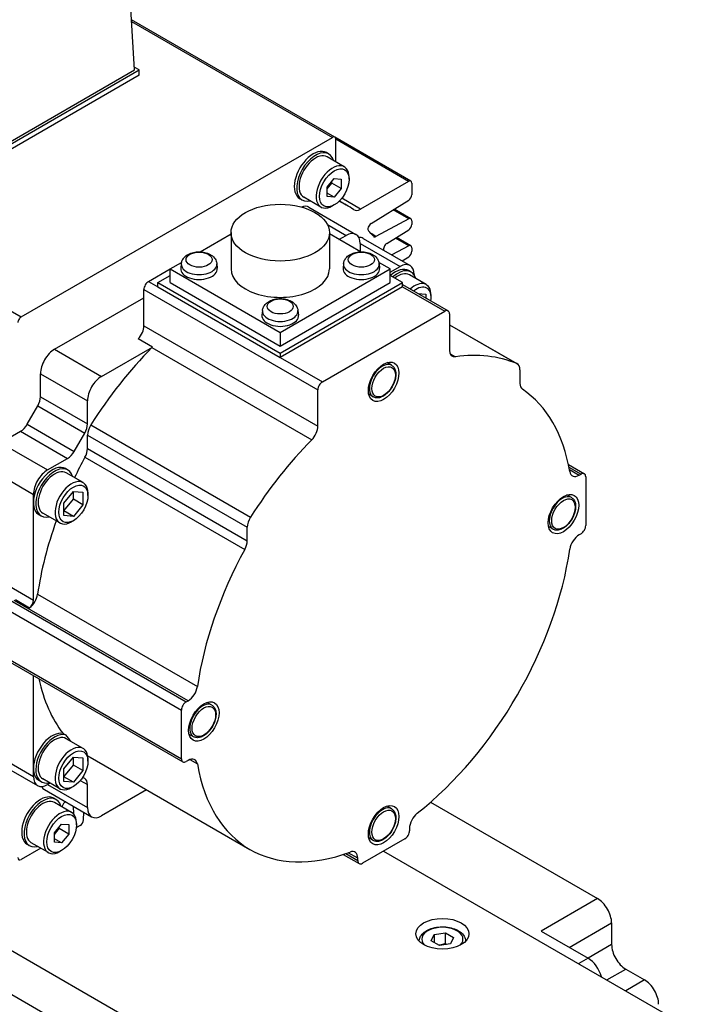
# Model space of a CAD drawing. Extents: x 24680 to 26365, y 10273 to 11461.
# Tile 11 of 18: x 25873 to 25924, y 11233 to 11308. Entities that reach past the tile are written whole.
import ezdxf

# ---------------------------------------------------------------- set-up
doc = ezdxf.new("R2010")
doc.units = 0
doc.header["$LTSCALE"] = 25.4
doc.layers.get('0').update_dxf_attribs({"linetype": 'CONTINUOUS'})

msp = doc.modelspace()

# ---------------------------------------------------------------- linework, layer by layer
for p, q in [((25881.4301369, 11303.7386505), (25880.6263311, 11317.0280915)), ((25819.3456692, 11316.0674647), (25872.9090079, 11285.1426567)), ((25896.4891826, 11298.6734749), (25881.2026855, 11307.4991382)), ((25881.21006, 11307.3772151), (25896.3152264, 11298.6562432)), ((25864.8131275, 11293.9406916), (25881.7836903, 11303.7386505)), ((25864.8131275, 11294.1448157), (25881.4301369, 11303.7386505)), ((25881.7836903, 11303.7386505), (25881.4173438, 11303.9501608)), ((25881.7836903, 11303.3304022), (25881.7836903, 11303.7386505)), ((25881.7836903, 11303.3304022), (25864.8131275, 11293.5324433)), ((25872.9090079, 11285.1426567), (25896.3152264, 11298.6562432)), ((25902.2177316, 11295.3660956), (25896.4891826, 11298.6734749)), ((25896.5612377, 11296.8193072), (25896.5612377, 11298.5142085)), ((25902.0437753, 11295.3488639), (25896.5612377, 11298.5142085)), ((25896.0419424, 11297.4077976), (25895.8651657, 11297.5098597)), ((25897.2074123, 11296.4462381), (25895.9169424, 11297.1912913)), ((25895.9258259, 11294.9066174), (25896.456156, 11295.566357)), ((25896.456156, 11295.566357), (25896.9864861, 11295.5189898)), ((25896.9864861, 11295.5189898), (25896.9864861, 11294.811883)), ((25897.5698492, 11295.5022413), (25897.5698492, 11295.6451282)), ((25895.9258259, 11294.7803049), (25896.2793793, 11295.2201313)), ((25895.9258259, 11294.1995106), (25895.9258259, 11294.9066174)), ((25896.2793793, 11295.2201313), (25896.2793793, 11295.3464438)), ((25896.9864861, 11294.811883), (25896.2793793, 11295.2201313)), ((25896.9864861, 11294.811883), (25896.456156, 11294.1521434)), ((25902.0437753, 11295.3488639), (25898.4256831, 11293.2599574)), ((25902.2897867, 11295.2068292), (25902.2897867, 11294.3448743)), ((25894.0419424, 11293.943696), (25893.8651657, 11294.0457581)), ((25895.4574123, 11293.4151492), (25894.1669424, 11294.1602023)), ((25896.456156, 11294.1521434), (25895.9258259, 11294.4583297)), ((25896.456156, 11294.1521434), (25895.9258259, 11294.1995106)), ((25898.4256831, 11293.2599574), (25897.0176688, 11294.0728749)), ((25894.5545056, 11293.4026124), (25898.0900395, 11291.3613709)), ((25896.456156, 11293.5732681), (25896.3324123, 11293.5018247)), ((25897.3606261, 11293.5681006), (25896.8368345, 11293.8705118)), ((25899.2254454, 11292.1777899), (25902.052361, 11293.9239002)), ((25902.2177316, 11292.5351485), (25900.9701439, 11293.2554436)), ((25902.052361, 11292.5227007), (25899.5917739, 11291.2012984)), ((25902.052361, 11292.5227007), (25900.8798323, 11293.1996605)), ((25895.9388889, 11292.0960323), (25897.3400395, 11291.2870777)), ((25902.2897867, 11292.3758821), (25902.2897867, 11292.1129006)), ((25886.3582826, 11290.049861), (25888.690292, 11291.3962473)), ((25888.690292, 11291.4912018), (25888.690292, 11288.7559383)), ((25896.090292, 11291.4912018), (25896.090292, 11288.7559383)), ((25898.4223014, 11290.049861), (25896.090292, 11291.3962473)), ((25896.8097094, 11290.9808915), (25897.3400395, 11291.2870777)), ((25898.6203696, 11291.0551847), (25902.1559035, 11289.0139432)), ((25899.5917739, 11291.2012984), (25899.220835, 11291.41546)), ((25900.3974138, 11290.6697097), (25902.052361, 11291.6919265)), ((25902.052361, 11290.4936337), (25901.0496253, 11291.0725634)), ((25902.2177316, 11290.5060815), (25901.139937, 11291.1283465)), ((25898.4006996, 11290.6747052), (25901.4059035, 11288.93965)), ((25898.4006996, 11290.6747052), (25898.4006996, 11290.0623328)), ((25902.052361, 11290.4936337), (25900.7781876, 11289.8093679)), ((25902.2897867, 11290.3468151), (25902.2897867, 11290.0838335)), ((25901.55937, 11289.358352), (25902.052361, 11289.6628594)), ((25882.4907971, 11287.8169672), (25884.1171427, 11288.7559383)), ((25884.1171427, 11288.7559383), (25884.9695365, 11289.2480681)), ((25884.1171427, 11288.7559383), (25892.390292, 11283.9794333)), ((25884.1171427, 11287.7353176), (25884.1171427, 11288.7559383)), ((25884.9525855, 11289.1496134), (25884.9155942, 11288.8050493)), ((25887.6233355, 11289.1496134), (25887.6603268, 11288.8050493)), ((25892.390292, 11283.9794333), (25900.6634413, 11288.7559383)), ((25897.1572486, 11289.1496134), (25897.1202572, 11288.8050493)), ((25900.6634413, 11288.7559383), (25899.8110475, 11289.2480681)), ((25899.8279985, 11289.1496134), (25899.8649899, 11288.8050493)), ((25900.6634413, 11288.5109893), (25901.4059035, 11288.93965)), ((25900.6634413, 11287.7353176), (25900.6634413, 11288.7559383)), ((25883.1979039, 11287.7353176), (25884.1171427, 11288.2660403)), ((25901.5826802, 11287.7353176), (25900.6634413, 11288.2660403)), ((25902.2291268, 11288.5283973), (25902.0523501, 11288.6304594)), ((25903.376919, 11287.577044), (25902.1041268, 11288.3118909)), ((25902.4665636, 11288.3272776), (25902.4665636, 11288.3013504)), ((25882.4907971, 11287.8169672), (25883.1979039, 11287.4087189)), ((25883.1979039, 11287.4087189), (25883.1979039, 11287.7353176)), ((25883.1979039, 11287.7353176), (25892.390292, 11282.4280898)), ((25883.1979039, 11287.4087189), (25892.390292, 11282.1014911)), ((25884.1171427, 11287.7353176), (25892.390292, 11282.9588126)), ((25892.390292, 11282.4280898), (25901.5826802, 11287.7353176)), ((25892.390292, 11282.9588126), (25900.6634413, 11287.7353176)), ((25901.5826802, 11287.4087189), (25892.390292, 11282.1014911)), ((25901.5826802, 11287.4087189), (25901.5826802, 11287.7353176)), ((25901.5826802, 11287.5778209), (25905.0146607, 11285.596366)), ((25901.5826802, 11287.4087189), (25904.7646607, 11285.5716016)), ((25875.4197293, 11282.7138636), (25882.1372437, 11286.5922223)), ((25882.1372437, 11287.2045948), (25895.2187191, 11279.6520014)), ((25882.1372437, 11284.480294), (25882.1372437, 11287.2045948)), ((25902.7310177, 11286.9148279), (25903.3504471, 11286.8595027)), ((25903.3504471, 11286.8595027), (25903.3504471, 11286.5572002)), ((25903.7393558, 11286.6126348), (25903.7393558, 11286.7759341)), ((25891.054917, 11285.6264307), (25891.0179257, 11285.2818665)), ((25893.725667, 11285.6264307), (25893.7626583, 11285.2818665)), ((25895.5722725, 11280.2643738), (25904.7646607, 11285.5716016)), ((25905.1182141, 11285.3674775), (25905.1182141, 11282.6431767)), ((25882.1372437, 11284.480294), (25895.2187191, 11276.9277006)), ((25905.1182141, 11284.5568439), (25910.2144081, 11281.6145549)), ((25905.1182141, 11284.5538674), (25910.1772417, 11281.6330365)), ((25892.390292, 11283.9794333), (25892.390292, 11282.9588126)), ((25878.9552632, 11280.6726221), (25882.778592, 11282.8800221)), ((25882.778592, 11282.8800221), (25881.7179319, 11283.4923945)), ((25882.7408238, 11282.8402753), (25894.7616391, 11275.9000544)), ((25875.4197293, 11282.7138636), (25878.9552632, 11280.6726221)), ((25892.390292, 11282.4280898), (25892.390292, 11282.1014911)), ((25892.390292, 11282.1014911), (25895.5722725, 11280.2643738)), ((25905.1638931, 11282.3808435), (25905.5752941, 11282.143321)), ((25900.7675783, 11281.5061898), (25900.4229539, 11281.7051588)), ((25874.3590691, 11279.1410489), (25874.3590691, 11280.8767463)), ((25874.3590691, 11280.8767463), (25877.894603, 11278.8355048)), ((25910.4215149, 11281.1567778), (25910.4215149, 11280.1445484)), ((25874.3590691, 11279.1410489), (25877.894603, 11277.0998075)), ((25895.2187191, 11276.9277006), (25895.2187191, 11279.6520014)), ((25899.3925783, 11279.1246199), (25899.0479539, 11279.3235889)), ((25873.3570233, 11277.0672507), (25874.1519623, 11278.4441255)), ((25874.1519623, 11278.4441255), (25877.6874962, 11276.402884)), ((25877.894603, 11277.0998075), (25877.894603, 11278.8355048)), ((25873.3570233, 11277.0672507), (25876.8925572, 11275.0260092)), ((25878.1388762, 11277.0161194), (25890.1596915, 11270.0758985)), ((25871.3538653, 11275.6715806), (25872.8570233, 11276.5394292)), ((25872.8570233, 11276.5394292), (25876.3925572, 11274.4981878)), ((25876.8925572, 11275.0260092), (25877.6874962, 11276.402884)), ((25877.894603, 11276.2577983), (25889.9154183, 11269.3175774)), ((25877.894603, 11275.2455689), (25877.894603, 11276.2577983)), ((25871.3538653, 11275.6715806), (25874.8893992, 11273.6303391)), ((25877.894603, 11275.2455689), (25889.9154183, 11268.305348)), ((25874.8893992, 11273.6303391), (25876.3925572, 11274.4981878)), ((25877.7063203, 11274.5821008), (25889.7271356, 11267.6418799)), ((25914.070989, 11274.0398439), (25915.267709, 11273.3489173)), ((25940.2967764, 11198.1044054), (25809.4820219, 11273.6303391)), ((25871.2998846, 11273.2532566), (25873.828739, 11271.7932218)), ((25876.4197293, 11273.6273347), (25876.2429526, 11273.7293968)), ((25877.5675215, 11272.6759814), (25876.2947293, 11273.4108283)), ((25914.1102757, 11273.8480598), (25915.017709, 11273.3241529)), ((25914.1469429, 11273.6550138), (25914.8688599, 11273.2382148)), ((25914.8688599, 11273.2382148), (25915.017709, 11273.3241529)), ((25915.3712624, 11273.1200288), (25915.3712624, 11269.4457941)), ((25873.828739, 11271.1808494), (25873.828739, 11271.7932218)), ((25876.126836, 11271.1419435), (25876.8339428, 11272.0215963)), ((25876.8339428, 11271.4238794), (25876.8339428, 11272.0215963)), ((25876.8339428, 11272.0215963), (25877.5410496, 11271.9584401)), ((25877.5410496, 11271.9584401), (25877.5410496, 11271.0156311)), ((25877.9299583, 11271.7115722), (25877.9299583, 11271.8748715)), ((25914.2909954, 11271.5551377), (25913.9463711, 11271.7541067)), ((25873.828739, 11263.8323801), (25873.828739, 11271.1808494)), ((25876.126836, 11270.5442266), (25876.8339428, 11271.4238794)), ((25876.126836, 11270.1991345), (25876.126836, 11271.1419435)), ((25877.5410496, 11271.0156311), (25876.8339428, 11271.4238794)), ((25877.5410496, 11271.0156311), (25876.8339428, 11270.1359783)), ((25809.4820219, 11270.3643528), (25940.2967764, 11194.8384191)), ((25874.4197293, 11270.1632331), (25874.2429526, 11270.2652951)), ((25875.8175215, 11269.6448925), (25874.5447293, 11270.3797394)), ((25876.8339428, 11270.1359783), (25876.126836, 11270.5442266)), ((25876.8339428, 11270.1359783), (25876.126836, 11270.1991345)), ((25876.8339428, 11269.8132176), (25876.6925215, 11269.7315679)), ((25889.9154183, 11268.305348), (25889.9154183, 11269.3175774)), ((25912.9159954, 11269.1735679), (25912.5713711, 11269.3725368)), ((25915.017709, 11268.8334217), (25914.8688599, 11268.7474836)), ((25870.2932051, 11265.8736216), (25873.828739, 11263.8323801)), ((25869.762875, 11265.1591871), (25885.3192242, 11256.1777247)), ((25869.4093216, 11264.5468147), (25884.9656708, 11255.5653523)), ((25885.4680733, 11256.2636628), (25872.3865979, 11263.8162562)), ((25872.4814286, 11263.8783826), (25873.5420887, 11263.2660102)), ((25874.1431346, 11264.2772046), (25886.1639499, 11257.3369837)), ((25869.4093216, 11260.87258), (25884.9656708, 11251.8911177)), ((25869.512875, 11260.6436915), (25885.0692242, 11251.6622291)), ((25873.828739, 11251.1766831), (25873.828739, 11258.1519262)), ((25885.3192242, 11256.1777247), (25885.4680733, 11256.2636628)), ((25884.9656708, 11251.8911177), (25884.9656708, 11255.5653523)), ((25887.2441611, 11255.9396406), (25886.8995367, 11256.1386096)), ((25876.0577727, 11253.7983164), (25876.2345494, 11253.6962543)), ((25877.5675215, 11252.6718152), (25876.2947293, 11253.4066621)), ((25885.8691611, 11253.5580708), (25885.5245367, 11253.7570397)), ((25870.2932051, 11252.6055522), (25873.828739, 11250.5643107)), ((25870.6038653, 11251.9188865), (25874.1393992, 11249.877645)), ((25876.126836, 11251.1377773), (25876.8339428, 11252.0174301)), ((25876.8339428, 11251.4197131), (25876.8339428, 11252.0174301)), ((25876.8339428, 11252.0174301), (25877.5410496, 11251.9542739)), ((25877.5410496, 11251.9542739), (25877.5410496, 11251.0114648)), ((25877.9299583, 11251.7074059), (25877.9299583, 11251.8707052)), ((25878.0851513, 11252.0170329), (25890.1059666, 11245.076812)), ((25885.4680733, 11251.7729316), (25885.3192242, 11251.6869935)), ((25885.5935952, 11251.8324342), (25886.1639499, 11251.5031398)), ((25873.828739, 11250.5643107), (25873.828739, 11251.1766831)), ((25876.126836, 11250.5400603), (25876.8339428, 11251.4197131)), ((25876.126836, 11250.1949683), (25876.126836, 11251.1377773)), ((25877.5410496, 11251.0114648), (25876.8339428, 11251.4197131)), ((25877.5410496, 11251.0114648), (25876.8339428, 11250.131812)), ((25874.4197293, 11250.1590668), (25874.2429526, 11250.2611289)), ((25875.8175215, 11249.6407263), (25874.5447293, 11250.3755732)), ((25876.8339428, 11250.131812), (25876.126836, 11250.5400603)), ((25877.356163, 11250.2634489), (25877.894603, 11249.9525804)), ((25877.6874962, 11250.4103575), (25877.531132, 11250.5006345)), ((25874.6697293, 11249.5714588), (25878.2052632, 11247.5302174)), ((25875.0839428, 11250.0642581), (25874.8893992, 11249.9519383)), ((25874.8893992, 11249.9519383), (25877.894603, 11248.216883)), ((25876.8339428, 11250.131812), (25876.126836, 11250.1949683)), ((25876.8339428, 11249.8090514), (25876.6925215, 11249.7274017)), ((25877.894603, 11248.216883), (25877.894603, 11249.9525804)), ((25882.3415636, 11249.5595921), (25878.9552632, 11247.6045106)), ((25875.5358458, 11248.826251), (25875.3590691, 11248.9283131)), ((25876.7013157, 11247.8646916), (25875.4108458, 11248.6097447)), ((25875.9867625, 11248.277239), (25875.9975019, 11248.3175105)), ((25876.827547, 11248.3256422), (25876.8453227, 11247.748129)), ((25900.7675783, 11248.1318921), (25900.4229539, 11248.330861)), ((25903.7006176, 11248.6270844), (25916.2551459, 11241.3787242)), ((25877.5915138, 11247.2954292), (25877.6087294, 11247.8746263)), ((25875.4197293, 11246.3250708), (25875.9500593, 11246.9848104)), ((25875.4197293, 11246.1987584), (25875.7732827, 11246.6385848)), ((25875.7732827, 11246.6385848), (25875.7732827, 11246.7648972)), ((25876.4803894, 11246.2303365), (25875.7732827, 11246.6385848)), ((25875.9500593, 11246.9848104), (25876.4803894, 11246.9374433)), ((25876.4803894, 11246.9374433), (25876.4803894, 11246.2303365)), ((25877.0637525, 11246.9206947), (25877.0637525, 11247.0635816)), ((25877.3456523, 11246.8793255), (25877.1179036, 11246.7478347)), ((25902.1130103, 11246.653704), (25902.1130103, 11246.4818278)), ((25875.4197293, 11245.617964), (25875.4197293, 11246.3250708)), ((25875.9500593, 11245.5705969), (25875.4197293, 11245.8767831)), ((25876.4803894, 11246.2303365), (25875.9500593, 11245.5705969)), ((25901.7594569, 11245.8694554), (25898.5774763, 11244.0323381)), ((25899.3925783, 11245.7503222), (25899.0479539, 11245.9492912)), ((25874.376836, 11245.1652786), (25872.9090079, 11244.3178276)), ((25873.5358458, 11245.3621494), (25873.3590691, 11245.4642115)), ((25874.9513157, 11244.8336027), (25873.6608458, 11245.5786558)), ((25875.9500593, 11245.5705969), (25875.4197293, 11245.617964)), ((25875.9500593, 11244.9917215), (25875.8263157, 11244.9202781)), ((25897.1307563, 11244.6985003), (25898.3274763, 11244.0075736)), ((25897.3164896, 11244.7603691), (25898.223923, 11244.2364622)), ((25898.223923, 11244.4083384), (25897.502006, 11244.8251373)), ((25898.223923, 11244.2364622), (25898.223923, 11244.4083384)), ((25900.1684666, 11244.9508967), (25956.5955877, 11212.3726831)), ((25916.2551459, 11241.3787242), (25912.0125052, 11238.9292344)), ((25914.1338255, 11237.7044896), (25917.315806, 11239.5416069)), ((25917.315806, 11239.5416069), (25917.315806, 11237.9086137)), ((25903.7513677, 11238.1874525), (25903.9755115, 11238.6704154)), ((25903.9755115, 11238.6704154), (25904.8120279, 11238.7998249)), ((25903.9755115, 11238.6704154), (25903.9755115, 11238.0580429)), ((25904.8120279, 11237.9833283), (25904.8120279, 11238.7998249)), ((25904.8120279, 11238.7998249), (25905.4244003, 11238.4462715)), ((25905.4244003, 11238.4462715), (25905.2002564, 11237.9633086)), ((25912.0125052, 11238.9292344), (25915.5480391, 11236.887993)), ((25904.3637401, 11237.8338991), (25903.7513677, 11238.1874525)), ((25905.2002564, 11237.9633086), (25904.3637401, 11237.8338991)), ((25917.315806, 11237.9086137), (25915.5480391, 11236.887993)), ((25915.5480391, 11236.887993), (25914.8409323, 11236.4797447)), ((25916.9622527, 11235.2549998), (25918.3764662, 11236.0714964)), ((25918.3764662, 11236.0714964), (25919.7906798, 11235.2549998)), ((25919.7906798, 11235.2549998), (25918.3764662, 11234.4385032))]:
    msp.add_line(p, q)
for centre, major_axis, start_param, end_param in [((25896.3152264, 11298.3721738), (0.1739563, 0.3013011), 5.4977871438, 7.0685834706), ((25894.8651657, 11295.7778089), (-1, -1.7320508), 3.1415926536, 6.2831853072), ((25895.0419424, 11295.6757468), (-1, -1.7320508), 2.6362321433, 6.7885458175), ((25895.0419424, 11295.6757468), (-0.875, -1.5155445), 3.1415926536, 6.2831853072), ((25896.3324123, 11294.9306937), (-0.875, -1.5155445), 2.3561944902, 7.0685834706), ((25902.0437753, 11295.0647945), (0.1739563, 0.3013011), 5.4977871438, 7.0685834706), ((25902.0437753, 11294.2028396), (0.1739563, 0.3013011), 3.9618973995, 5.4977871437), ((25893.8045056, 11292.1035743), (0.75, 1.2990381), 0, 0.6083099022), ((25884.6121171, 11271.4870354), (12.7485089, 22.0810652), 6.2393241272, 6.3246937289), ((25898.4256831, 11294.0715842), (-0.4970179, -0.8608602), 6.2393244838, 7.0685834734), ((25902.0437753, 11292.2338474), (0.1739563, 0.3013011), 5.4977871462, 7.0336768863), ((25899.2340311, 11291.8988505), (-0.1739563, -0.3013011), 3.9618973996, 6.1144940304), ((25902.0437753, 11291.9708659), (0.1739563, 0.3013011), 3.9618973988, 5.4977871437), ((25897.3400395, 11290.0623328), (0.75, 1.2990381), 5.4977871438, 7.0685834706), ((25897.8703696, 11289.7561466), (0.75, 1.2990381), 0, 0.3613671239), ((25884.6121171, 11271.4870354), (12.5, 21.6506351), 6.0782193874, 6.1144940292), ((25899.6003595, 11291.4901517), (-0.1739563, -0.3013011), 6.0782193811, 7.0336768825), ((25900.4059994, 11290.3907703), (0.1739563, 0.3013011), 0.8203047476, 2.7197645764), ((25902.0437753, 11290.2047804), (0.1739563, 0.3013011), 5.4977871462, 7.0336768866), ((25902.0437753, 11289.9417988), (0.1739563, 0.3013011), 3.9618973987, 5.4977871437), ((25886.2879605, 11288.7559383), (1.375, 0), 3.079689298, 6.3450886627), ((25886.2879605, 11289.1018262), (1.3379377, 0), 3.079689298, 6.3450886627), ((25892.390292, 11288.7559383), (3.7, 0), 3.1415926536, 6.2831853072), ((25898.4926235, 11288.7559383), (1.375, 0), 3.079689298, 6.3450886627), ((25898.4926235, 11289.1018262), (1.3379377, 0), 3.079689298, 6.3450886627), ((25901.0523501, 11286.8984086), (1, 1.7320508), 0, 1.0529905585), ((25901.2291268, 11286.7963465), (1, 1.7320508), 5.7778247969, 7.3361758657), ((25901.4059035, 11287.7149051), (0.75, 1.2990381), 5.4977871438, 7.0685834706), ((25901.2291268, 11286.7963465), (0.875, 1.5155445), 0, 0.9695321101), ((25882.4907971, 11287.4087189), (0.25, 0.4330127), 0.7853981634, 2.3561944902), ((25902.501919, 11286.0614996), (0.875, 1.5155445), 5.4977871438, 7.3444770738), ((25902.6433403, 11285.9798499), (0.775, 1.3423394), 5.2955671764, 7.2708034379), ((25872.9090079, 11284.8585873), (-0.1739563, -0.3013011), 3.9269908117, 5.4977871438), ((25892.390292, 11285.2327555), (1.375, 0), 3.079689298, 6.3450886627), ((25892.390292, 11285.5786434), (1.3379377, 0), 3.079689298, 6.3450886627), ((25904.7646607, 11285.1633533), (0.25, 0.4330127), 5.4977871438, 7.0685834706), ((25881.4301369, 11284.0720457), (0.5, 0.8660254), 4.3461619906, 5.4977871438), ((25888.1476513, 11269.4457941), (10.8125, 18.7277994), 1.146805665, 1.4989793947), ((25882.4907971, 11283.4596733), (0.5, 0.8660254), 4.2883983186, 4.3461619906), ((25875.4197293, 11281.4891187), (0.75, 1.2990381), 0.7853981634, 2.3561944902), ((25905.8253209, 11283.051425), (-0.5, -0.8660254), 5.4977871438, 6.7071759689), ((25900.1684666, 11262.5055732), (10.8125, 18.7277994), 0.0718169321, 0.4239906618), ((25900.0800783, 11280.3154049), (-0.6875, -1.1907849), 3.1415926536, 6.2831853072), ((25909.7144081, 11280.7485295), (0.5, 0.8660254), 5.4977871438, 6.3550022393), ((25878.9552632, 11279.4478773), (0.75, 1.2990381), 0.7853981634, 2.3561944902), ((25895.5722725, 11279.8561255), (0.25, 0.4330127), 0.7853981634, 2.3561944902), ((25911.1286217, 11280.5527967), (-0.5, -0.8660254), 5.4977871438, 6.2447910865), ((25873.6519623, 11278.7328006), (0.5, 0.8660254), 4.7123889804, 5.4977871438), ((25900.1684666, 11262.5055732), (10.0625, 17.4287613), 5.6762477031, 6.2447910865), ((25872.8570233, 11277.3559258), (0.5, 0.8660254), 3.926990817, 4.7123889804), ((25877.1874962, 11276.6915592), (0.5, 0.8660254), 4.7123889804, 5.4977871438), ((25878.6017098, 11276.6660466), (0.5, 0.8660254), 1.4989793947, 2.3561944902), ((25894.5116124, 11276.5194523), (0.5, 0.8660254), 4.2883983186, 5.4977871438), ((25900.1684666, 11262.5055732), (10.8125, 18.7277994), 1.146805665, 1.4989793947), ((25876.3925572, 11275.3146844), (0.5, 0.8660254), 3.926990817, 4.7123889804), ((25877.1874962, 11274.8373206), (0.5, 0.8660254), 4.750783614, 5.4977871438), ((25875.2429526, 11271.997346), (1, 1.7320508), 0, 2.3561944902), ((25888.1476513, 11269.4457941), (10.0625, 17.4287613), 1.609190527, 1.6949731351), ((25874.8893992, 11272.4055942), (0.75, 1.2990381), 0.7853981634, 2.3561944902), ((25875.4197293, 11271.8952839), (-1, -1.7320508), 2.6362321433, 6.7885458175), ((25875.4197293, 11271.8952839), (-0.875, -1.5155445), 3.1415926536, 6.2831853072), ((25914.8688599, 11274.0547114), (-0.5, -0.8660254), 5.6762477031, 7.0685834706), ((25915.017709, 11272.9159046), (0.25, 0.4330127), 5.4977871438, 7.0685834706), ((25876.6925215, 11271.160437), (-0.875, -1.5155445), 2.3561944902, 7.0685834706), ((25913.6034954, 11270.3643528), (-0.6875, -1.1907849), 3.1415926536, 6.2831853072), ((25875.2429526, 11271.997346), (-1, -1.7320508), 5.4977871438, 6.2831853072), ((25888.1476513, 11269.4457941), (10.0625, 17.4287613), 1.8731531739, 2.1777339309), ((25890.6225251, 11269.7258257), (0.5, 0.8660254), 1.4989793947, 2.3561944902), ((25915.017709, 11269.24167), (-0.25, -0.4330127), 0.7853981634, 2.3561944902), ((25889.2083115, 11267.8970997), (0.5, 0.8660254), 4.750783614, 5.4977871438), ((25914.8688599, 11267.930987), (-0.5, -0.8660254), 3.926990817, 5.3193265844), ((25900.1684666, 11262.5055732), (10.0625, 17.4287613), 1.609190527, 2.1777339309), ((25900.1684666, 11262.5055732), (-10.0625, -17.4287613), 0.9638587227, 2.1777339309), ((25873.447258, 11264.0203803), (0.5, 0.8660254), 4.0615069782, 5.3193265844), ((25873.4751856, 11263.628256), (0.25, 0.4330127), 4.1173693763, 5.4977871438), ((25888.1476513, 11269.4457941), (-10.0625, -17.4287613), 5.7129068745, 6.0534069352), ((25885.4680733, 11257.0801594), (0.5, 0.8660254), 3.926990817, 5.3193265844), ((25885.3192242, 11255.7694764), (0.25, 0.4330127), 0.7853981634, 2.3561944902), ((25886.5566611, 11254.7488557), (-0.6875, -1.1907849), 3.1415926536, 6.2831853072), ((25875.2429526, 11251.9931797), (1, 1.7320508), 0.171369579, 2.3561944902), ((25875.4197293, 11251.8911177), (-1, -1.7320508), 3.3129622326, 6.7885458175), ((25875.4197293, 11251.8911177), (-0.875, -1.5155445), 3.1415926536, 6.2831853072), ((25888.324428, 11269.3437321), (-10.0625, -17.4287613), 6.0534069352, 6.1079386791), ((25876.6925215, 11251.1562707), (-0.875, -1.5155445), 2.3561944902, 7.0685834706), ((25888.1476513, 11269.4457941), (-10.0625, -17.4287613), 6.2654842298, 6.2831853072), ((25885.3192242, 11252.0952418), (-0.25, -0.4330127), 5.4977871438, 7.0685834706), ((25885.4680733, 11250.956435), (0.5, 0.8660254), 5.6762477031, 7.0685834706), ((25875.2429526, 11251.9931797), (-1, -1.7320508), 5.4977871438, 6.2831853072), ((25900.1684666, 11262.5055732), (-10.0625, -17.4287613), 5.6762477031, 6.8901229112), ((25874.8893992, 11251.1766831), (-0.75, -1.2990381), 5.4977871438, 7.0685834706), ((25877.1874962, 11249.5443321), (0.5, 0.8660254), 5.4977871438, 6.2831853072), ((25875.4197293, 11250.8704969), (-0.75, -1.2990381), 5.9218181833, 6.2831853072), ((25874.3590691, 11247.1962623), (-1, -1.7320508), 3.1415926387, 6.2831853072), ((25874.5358458, 11247.0942002), (-1, -1.7320508), 2.6362321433, 6.7885458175), ((25874.5358458, 11247.0942002), (-0.875, -1.5155445), 3.1415926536, 6.2831853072), ((25875.8263157, 11246.3491471), (-0.875, -1.5155445), 2.3561944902, 7.0685834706), ((25876.2286769, 11248.353822), (0.1739563, 0.3013011), 0.6591443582, 2.0071286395), ((25878.9552632, 11248.8292555), (-0.75, -1.2990381), 5.4977871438, 7.0685834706), ((25900.0800783, 11246.9411071), (-0.6875, -1.1907849), 3.1415926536, 6.2831853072), ((25877.3456523, 11247.1633949), (0.1739563, 0.3013011), 3.9269908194, 5.4628805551), ((25902.820117, 11247.0619523), (-0.5, -0.8660254), 4.1054513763, 5.4977871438), ((25877.1179036, 11247.0319041), (0.1739563, 0.3013011), 3.6519076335, 3.9269908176), ((25901.7594569, 11246.2777037), (-0.25, -0.4330127), 0.7853981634, 2.3561944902), ((25872.9090079, 11244.601897), (-0.1739563, -0.3013011), 5.4977871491, 7.0685834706), ((25897.5168162, 11244.0000901), (0.5, 0.8660254), 5.4977871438, 6.8901229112), ((25898.5774763, 11244.4405864), (-0.25, -0.4330127), 5.4977871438, 7.0685834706), ((25916.2551459, 11240.1539793), (-0.75, 1.2990381), 3.926990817, 5.4977871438), ((25904.587884, 11238.316862), (-1.55, 0), 2.617211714, 6.8075662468), ((25918.3764662, 11237.2962413), (-0.75, 1.2990381), 0.7853981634, 2.3561944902), ((25915.5480391, 11235.6632481), (-0.75, 1.2990381), 4.2668277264, 5.4977871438), ((25919.7906798, 11234.0302549), (-0.75, 1.2990381), 3.926990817, 5.4977871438)]:
    msp.add_ellipse(centre, major_axis=major_axis, ratio=0.5773502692, start_param=start_param, end_param=end_param)
for centre, major_axis in [((25896.456156, 11294.8592502), (0.7875, 1.36399)), ((25892.390292, 11291.4912018), (3.7, 0)), ((25886.2879605, 11289.4581697), (0.9798137, 0)), ((25898.4926235, 11289.4581697), (0.9798136, 0)), ((25892.390292, 11285.934987), (0.9798136, 0)), ((25900.1684666, 11280.2643738), (0.8125, 1.4072913)), ((25900.1684666, 11280.2643738), (0.625, 1.0825318)), ((25876.8339428, 11271.0787873), (0.775, 1.3423394)), ((25913.6918838, 11270.3133218), (0.8125, 1.4072913)), ((25913.6918838, 11270.3133218), (0.625, 1.0825318)), ((25886.6450494, 11254.6978246), (0.8125, 1.4072913)), ((25886.6450494, 11254.6978246), (0.625, 1.0825318)), ((25876.8339428, 11251.0746211), (0.775, 1.3423394)), ((25900.1684666, 11246.8900761), (0.8125, 1.4072913)), ((25900.1684666, 11246.8900761), (0.625, 1.0825318)), ((25875.9500593, 11246.2777037), (0.7875, 1.36399)), ((25904.587884, 11238.7251103), (-2, 0))]:
    msp.add_ellipse(centre, major_axis=major_axis, ratio=0.5773502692)
for points, knots in [([(25884.9525855, 11289.1496134), (25884.962588, 11289.2427843), (25884.9895919, 11289.3324942), (25885.0718903, 11289.503692), (25885.129906, 11289.5825195), (25885.2774215, 11289.7353242), (25885.3712012, 11289.8026449), (25885.5927902, 11289.923839), (25885.7240757, 11289.9711198), (25886.0002934, 11290.0355025), (25886.1456241, 11290.0513482), (25886.4345793, 11290.0509039), (25886.5781113, 11290.0349916), (25886.8568852, 11289.9698759), (25886.992116, 11289.9205768), (25887.2388527, 11289.7822167), (25887.3522765, 11289.6943453), (25887.5146309, 11289.4882978), (25887.5719933, 11289.3819483), (25887.6122731, 11289.2257999), (25887.6192189, 11289.1879578), (25887.6233355, 11289.1496134)], [5.5596904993, 5.5596904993, 5.5596904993, 5.5596904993, 5.7685173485, 5.7685173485, 6.0062678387, 6.0062678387, 6.3102343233, 6.3102343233, 6.6848757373, 6.6848757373, 7.0712463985, 7.0712463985, 7.453023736, 7.453023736, 7.8394058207, 7.8394058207, 8.2124410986, 8.2124410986, 8.4915340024, 8.4915340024, 8.5774764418, 8.5774764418, 8.5774764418, 8.5774764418]), ([(25897.1572486, 11289.1496134), (25897.1672511, 11289.2427843), (25897.1942549, 11289.3324942), (25897.2765533, 11289.503692), (25897.334569, 11289.5825195), (25897.4820845, 11289.7353242), (25897.5758642, 11289.8026449), (25897.7974532, 11289.923839), (25897.9287387, 11289.9711198), (25898.2049564, 11290.0355025), (25898.3502872, 11290.0513482), (25898.6392423, 11290.0509039), (25898.7827743, 11290.0349916), (25899.0615482, 11289.9698759), (25899.1967791, 11289.9205768), (25899.4435158, 11289.7822167), (25899.5569395, 11289.6943453), (25899.719294, 11289.4882978), (25899.7766563, 11289.3819483), (25899.8169362, 11289.2257999), (25899.823882, 11289.1879578), (25899.8279985, 11289.1496134)], [5.5596904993, 5.5596904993, 5.5596904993, 5.5596904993, 5.7685173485, 5.7685173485, 6.0062678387, 6.0062678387, 6.3102343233, 6.3102343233, 6.6848757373, 6.6848757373, 7.0712463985, 7.0712463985, 7.453023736, 7.453023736, 7.8394058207, 7.8394058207, 8.2124410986, 8.2124410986, 8.4915340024, 8.4915340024, 8.5774764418, 8.5774764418, 8.5774764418, 8.5774764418]), ([(25891.054917, 11285.6264307), (25891.0649196, 11285.7196016), (25891.0919234, 11285.8093114), (25891.1742218, 11285.9805093), (25891.2322375, 11286.0593368), (25891.379753, 11286.2121415), (25891.4735327, 11286.2794622), (25891.6951217, 11286.4006563), (25891.8264072, 11286.4479371), (25892.1026249, 11286.5123198), (25892.2479557, 11286.5281654), (25892.5369108, 11286.5277212), (25892.6804428, 11286.5118088), (25892.9592167, 11286.4466931), (25893.0944475, 11286.397394), (25893.3411842, 11286.2590339), (25893.454608, 11286.1711626), (25893.6169625, 11285.965115), (25893.6743248, 11285.8587655), (25893.7146046, 11285.7026172), (25893.7215505, 11285.6647751), (25893.725667, 11285.6264307)], [5.5596904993, 5.5596904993, 5.5596904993, 5.5596904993, 5.7685173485, 5.7685173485, 6.0062678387, 6.0062678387, 6.3102343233, 6.3102343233, 6.6848757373, 6.6848757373, 7.0712463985, 7.0712463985, 7.453023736, 7.453023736, 7.8394058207, 7.8394058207, 8.2124410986, 8.2124410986, 8.4915340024, 8.4915340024, 8.5774764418, 8.5774764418, 8.5774764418, 8.5774764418]), ([(25900.7675783, 11281.5061898), (25900.8415152, 11281.4635023), (25900.9048326, 11281.4031077), (25901.0070539, 11281.2522905), (25901.0439138, 11281.1601489), (25901.0894274, 11280.9478992), (25901.0946834, 11280.8255579), (25901.0709951, 11280.5671438), (25901.0412002, 11280.4307802), (25900.9505498, 11280.1599859), (25900.8898955, 11280.0256038), (25900.7441024, 11279.77127), (25900.6590853, 11279.6513165), (25900.4721078, 11279.4367221), (25900.3701431, 11279.342188), (25900.1573155, 11279.188268), (25900.0464044, 11279.1290485), (25899.8264698, 11279.0561532), (25899.7170405, 11279.0415833), (25899.5345837, 11279.0620838), (25899.4594639, 11279.0860035), (25899.3925783, 11279.1246199)], [0.7853981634, 0.7853981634, 0.7853981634, 0.7853981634, 1.0583959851, 1.0583959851, 1.3539316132, 1.3539316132, 1.6820988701, 1.6820988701, 2.0176258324, 2.0176258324, 2.3508391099, 2.3508391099, 2.68280535, 2.68280535, 3.0159364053, 3.0159364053, 3.3514217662, 3.3514217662, 3.68002839, 3.68002839, 3.926990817, 3.926990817, 3.926990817, 3.926990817]), ([(25914.2909954, 11271.5551377), (25914.3649324, 11271.5124502), (25914.4282497, 11271.4520557), (25914.5304711, 11271.3012384), (25914.567331, 11271.2090968), (25914.6128446, 11270.9968472), (25914.6181006, 11270.8745058), (25914.5944123, 11270.6160917), (25914.5646173, 11270.4797281), (25914.473967, 11270.2089338), (25914.4133127, 11270.0745517), (25914.2675196, 11269.8202179), (25914.1825025, 11269.7002645), (25913.995525, 11269.48567), (25913.8935603, 11269.3911359), (25913.6807327, 11269.2372159), (25913.5698216, 11269.1779965), (25913.349887, 11269.1051011), (25913.2404577, 11269.0905312), (25913.0580009, 11269.1110318), (25912.9828811, 11269.1349514), (25912.9159954, 11269.1735679)], [0.7853981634, 0.7853981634, 0.7853981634, 0.7853981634, 1.0583959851, 1.0583959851, 1.3539316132, 1.3539316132, 1.6820988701, 1.6820988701, 2.0176258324, 2.0176258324, 2.3508391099, 2.3508391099, 2.68280535, 2.68280535, 3.0159364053, 3.0159364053, 3.3514217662, 3.3514217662, 3.68002839, 3.68002839, 3.926990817, 3.926990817, 3.926990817, 3.926990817]), ([(25887.2441611, 11255.9396406), (25887.318098, 11255.8969531), (25887.3814154, 11255.8365585), (25887.4836367, 11255.6857413), (25887.5204966, 11255.5935997), (25887.5660102, 11255.38135), (25887.5712662, 11255.2590087), (25887.5475779, 11255.0005946), (25887.517783, 11254.864231), (25887.4271326, 11254.5934367), (25887.3664783, 11254.4590546), (25887.2206852, 11254.2047208), (25887.1356681, 11254.0847673), (25886.9486907, 11253.8701729), (25886.8467259, 11253.7756388), (25886.6338983, 11253.6217188), (25886.5229872, 11253.5624993), (25886.3030526, 11253.489604), (25886.1936233, 11253.4750341), (25886.0111665, 11253.4955347), (25885.9360467, 11253.5194543), (25885.8691611, 11253.5580708)], [0.7853981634, 0.7853981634, 0.7853981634, 0.7853981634, 1.0583959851, 1.0583959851, 1.3539316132, 1.3539316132, 1.6820988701, 1.6820988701, 2.0176258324, 2.0176258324, 2.3508391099, 2.3508391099, 2.68280535, 2.68280535, 3.0159364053, 3.0159364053, 3.3514217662, 3.3514217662, 3.68002839, 3.68002839, 3.926990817, 3.926990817, 3.926990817, 3.926990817]), ([(25900.7675783, 11248.1318921), (25900.8415152, 11248.0892046), (25900.9048326, 11248.02881), (25901.0070539, 11247.8779927), (25901.0439138, 11247.7858511), (25901.0894274, 11247.5736015), (25901.0946834, 11247.4512601), (25901.0709951, 11247.192846), (25901.0412002, 11247.0564824), (25900.9505498, 11246.7856881), (25900.8898955, 11246.6513061), (25900.7441024, 11246.3969722), (25900.6590853, 11246.2770188), (25900.4721078, 11246.0624243), (25900.3701431, 11245.9678902), (25900.1573155, 11245.8139703), (25900.0464044, 11245.7547508), (25899.8264698, 11245.6818555), (25899.7170405, 11245.6672855), (25899.5345837, 11245.6877861), (25899.4594639, 11245.7117057), (25899.3925783, 11245.7503222)], [0.7853981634, 0.7853981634, 0.7853981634, 0.7853981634, 1.0583959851, 1.0583959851, 1.3539316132, 1.3539316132, 1.6820988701, 1.6820988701, 2.0176258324, 2.0176258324, 2.3508391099, 2.3508391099, 2.68280535, 2.68280535, 3.0159364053, 3.0159364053, 3.3514217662, 3.3514217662, 3.68002839, 3.68002839, 3.926990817, 3.926990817, 3.926990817, 3.926990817]), ([(25902.8379916, 11238.165981), (25902.8398114, 11238.2709979), (25902.8652339, 11238.3752374), (25902.961572, 11238.5811313), (25903.0374575, 11238.68072), (25903.2377348, 11238.8685684), (25903.3676004, 11238.9538016), (25903.6651736, 11239.0959067), (25903.8342259, 11239.1516013), (25904.1900975, 11239.2269398), (25904.3767242, 11239.2467922), (25904.7499218, 11239.24991), (25904.9364114, 11239.2333547), (25905.2931182, 11239.1649137), (25905.4632131, 11239.1129399), (25905.7714252, 11238.9755275), (25905.9093964, 11238.889891), (25906.1333687, 11238.689769), (25906.2210655, 11238.5755641), (25906.3144434, 11238.3588654), (25906.3361, 11238.2627201), (25906.3377764, 11238.165981)], [0.7954028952, 0.7954028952, 0.7954028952, 0.7954028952, 1.0492433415, 1.0492433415, 1.3371734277, 1.3371734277, 1.6651252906, 1.6651252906, 2.0047401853, 2.0047401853, 2.3417254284, 2.3417254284, 2.6770391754, 2.6770391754, 3.0137607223, 3.0137607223, 3.3533212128, 3.3533212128, 3.683154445, 3.683154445, 3.9169860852, 3.9169860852, 3.9169860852, 3.9169860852])]:
    msp.add_open_spline(points, degree=3, knots=knots)
for points, weights in [([(25904.8120279, 11237.9833283), (25904.5526224, 11237.8798989), (25904.3270191, 11237.8551)], [1, 1.09062147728, 1.07507328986]), ([(25904.8896487, 11237.9152574), (25904.8519762, 11237.9469481), (25904.8120279, 11237.9833283)], [1.03148954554, 1.01779072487, 1])]:
    msp.add_rational_spline(points, weights, degree=2)

doc.saveas('drawing.dxf')
